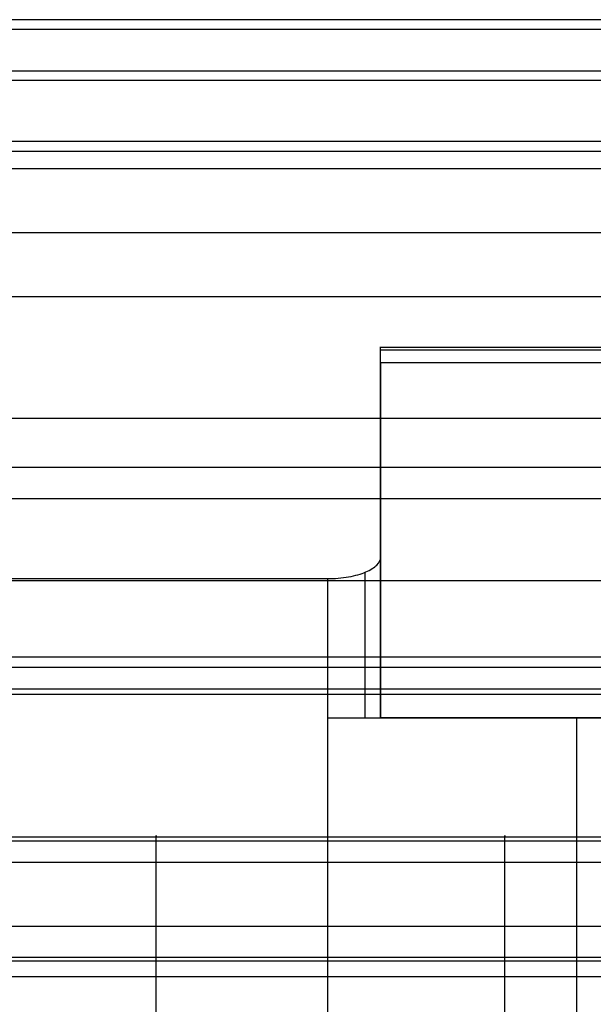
# Model space of a CAD drawing. Header units: millimetres. Extents: x -1116 to 2287, y 524 to 1575.
# Tile 76 of 95: x 1224 to 1332, y 1389 to 1575. Entities that reach past the tile are written whole.
import ezdxf

# ---------------------------------------------------------------- set-up
doc = ezdxf.new("R2010")
doc.units = ezdxf.units.MM
for name, color, linetype, true_color in [('Patt 1$Calque 24', 7, 'Continuous', 0xff000d), ('Patt 1$SOLIDE', 7, 'Continuous', 0x0070ff), ('Patt 1$SOLIDE2', 7, 'Continuous', 0xffffff)]:
    doc.layers.add(name, color=color, linetype=linetype, true_color=true_color)

msp = doc.modelspace()

# ---------------------------------------------------------------- linework, layer by layer
at = {"layer": 'Patt 1$Calque 24'}
for p, q in [((1291.98, 1443.12, -305.01), (1291.98, 1493.92, -305.01)), ((1291.98, 1443.12, -254.51), (1291.98, 1473.41, -254.51)), ((1289.05, 1443.12, -247.44), (1289.05, 1470.54, -247.44)), ((1281.98, 1469.35, -244.51), (1281.98, 1443.12, -244.51)), ((1281.98, 1443.12, -244.51), (1281.98, 1284.19, -244.51)), ((1281.98, 1443.12, -244.51), (1375.76, 1443.12, -244.51)), ((1375.76, 1443.12, -300.01), (1291.98, 1443.12, -300.01)), ((1328.87, 1443.12, -244.51), (1328.87, 1284.19, -244.51)), ((1328.87, 1443.12, -355.51), (1328.87, 1443.12, -244.51))]:
    msp.add_line(p, q, dxfattribs=at)
at = {"layer": 'Patt 1$Calque 24', "extrusion": (0, 1, 0)}
msp.add_arc((-1281.98, -254.51, 1443.12), 10, 90, 180, dxfattribs=at)
at = {"layer": 'Patt 1$Calque 24'}
msp.add_rational_spline([(1291.98, 1509.98, -355.51), (1291.98, 1511.48, -355.51), (1291.98, 1512.38, -354.3), (1291.98, 1513.28, -353.09), (1291.98, 1512.85, -351.65)], [1, 0.893797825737, 1, 0.893797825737, 1], degree=2, knots=[187.105039, 187.105039, 187.105039, 189.895357, 189.895357, 192.685675, 192.685675, 192.685675], dxfattribs=at)
for points, degree in [([(1436.98, 1512.85, -351.65), (1364.48, 1512.85, -351.65), (1291.98, 1512.85, -351.65)], 2), ([(1291.98, 1473.41, -254.51), (1291.98, 1481.96, -275.55), (1291.98, 1494.47, -306.38), (1291.98, 1512.85, -351.65)], 3), ([(1436.98, 1512.38, -354.3), (1364.48, 1512.38, -354.3), (1291.98, 1512.38, -354.3)], 2), ([(1436.98, 1509.98, -355.51), (1364.48, 1509.98, -355.51), (1291.98, 1509.98, -355.51)], 2), ([(1291.98, 1509.98, -355.51), (1291.98, 1476.55, -355.51), (1291.98, 1443.12, -355.51)], 2), ([(1011.98, 1469.35, -244.51), (1146.98, 1469.35, -244.51), (1281.98, 1469.35, -244.51)], 2), ([(1436.98, 1454.53, -208.06), (1011.98, 1454.53, -208.06), (586.98, 1454.53, -208.06)], 2), ([(1436.98, 1452.58, -204.32), (1011.98, 1452.58, -204.32), (586.99, 1452.58, -204.32)], 2), ([(1011.98, 1448.61, -200.51), (1222.48, 1448.61, -200.51), (1432.98, 1448.61, -200.51)], 2), ([(1375.76, 1443.12, -355.51), (1333.87, 1443.12, -355.51), (1291.98, 1443.12, -355.51)], 2), ([(1291.98, 1443.12, -254.51), (1291.98, 1443.12, -305.01), (1291.98, 1443.12, -355.51)], 2)]:
    msp.add_open_spline(points, degree=degree, dxfattribs=at)
msp.add_open_spline([(1281.98, 1469.35, -244.51), (1282.67, 1469.35, -244.51), (1283.35, 1469.38, -244.58), (1284.69, 1469.49, -244.85), (1285.34, 1469.58, -245.06), (1287.2, 1469.9, -245.87), (1288.3, 1470.22, -246.64), (1290.11, 1470.99, -248.54), (1290.81, 1471.43, -249.63), (1291.75, 1472.39, -252), (1291.98, 1472.9, -253.25), (1291.98, 1473.41, -254.51)], degree=3, knots=[0, 0, 0, 0, 2.057909, 2.057909, 4.11551, 4.11551, 8.239387, 8.239387, 12.330217, 12.330217, 16.418159, 16.418159, 16.418159, 16.418159], dxfattribs=at)
at = {"layer": 'Patt 1$SOLIDE'}
for points in [[(1432.98, 1574.61, 336.35), (1011.98, 1574.61, 336.35), (590.98, 1574.61, 336.35)], [(1432.98, 1572.76, 344.9), (1011.98, 1572.76, 344.9), (590.98, 1572.76, 344.9)], [(1432.98, 1564.9, 348.73), (1011.98, 1564.9, 348.73), (590.98, 1564.9, 348.73)], [(1432.98, 1563.13, 302.62), (1011.98, 1563.13, 302.62), (590.98, 1563.13, 302.62)], [(1432.98, 1551.64, 268.9), (1011.98, 1551.64, 268.9), (590.98, 1551.64, 268.9)], [(1432.98, 1549.79, 265.1), (1011.98, 1549.79, 265.1), (590.98, 1549.79, 265.1)], [(1432.98, 1546.54, 262.4), (1011.98, 1546.54, 262.4), (590.98, 1546.54, 262.4)], [(1432.98, 1534.48, 256.13), (1011.98, 1534.48, 256.13), (590.98, 1534.48, 256.13)], [(1432.98, 1522.42, 249.87), (1011.98, 1522.42, 249.87), (590.98, 1522.42, 249.87)], [(1432.98, 1499.47, 229.59), (1011.98, 1499.47, 229.59), (590.98, 1499.47, 229.59)], [(1432.98, 1490.25, 200.92), (1011.98, 1490.25, 200.92), (590.98, 1490.25, 200.92)], [(1432.98, 1484.37, 348.73), (1011.98, 1484.37, 348.73), (590.98, 1484.37, 348.73)], [(1432.98, 1468.9, 0.62), (1011.98, 1468.9, 0.62), (590.98, 1468.9, 0.62)], [(1432.98, 1447.54, -199.68), (1011.98, 1447.54, -199.68), (590.98, 1447.54, -199.68)], [(1432.98, 1403.84, 348.73), (1011.98, 1403.84, 348.73), (590.98, 1403.84, 348.73)], [(1432.98, 1397.97, 346.82), (1011.98, 1397.97, 346.82), (590.98, 1397.97, 346.82)], [(1432.98, 1394.33, 341.83), (1011.98, 1394.33, 341.83), (590.98, 1394.33, 341.83)]]:
    msp.add_open_spline(points, degree=2, dxfattribs=at)
at = {"layer": 'Patt 1$SOLIDE2'}
for p, q in [((1249.75, 1290.98, 412.55), (1249.75, 1415.96, 412.55)), ((1315.39, 1290.98, 412.55), (1315.39, 1415.96, 412.55))]:
    msp.add_line(p, q, dxfattribs=at)
for points, knots in [([(1008.05, 1420.74, 406.09), (1023.34, 1420.74, 406.09), (1038.62, 1420.74, 406.09), (1053.91, 1420.74, 406.09), (1097.4, 1420.74, 406.09), (1140.9, 1420.74, 406.08), (1184.4, 1420.74, 406.09), (1195.26, 1420.74, 406.09), (1206.12, 1420.74, 406.09), (1216.98, 1420.74, 406.09), (1227.9, 1420.74, 406.09), (1238.83, 1420.74, 406.09), (1249.76, 1420.74, 406.09), (1271.64, 1420.74, 406.09), (1293.52, 1420.74, 406.09), (1315.4, 1420.74, 406.09), (1336.88, 1420.74, 406.09), (1358.37, 1420.74, 406.09), (1379.86, 1420.74, 406.09), (1390.92, 1420.74, 406.09), (1401.97, 1420.74, 406.09), (1413.03, 1420.74, 406.09), (1413.9, 1420.74, 406.09), (1415.64, 1420.74, 406.09), (1418.25, 1420.74, 406.09), (1420.43, 1420.74, 406.09), (1421.95, 1420.74, 406.09), (1422.82, 1420.74, 406.09), (1423.26, 1420.74, 406.09), (1423.46, 1420.74, 406.08)], [747.252037, 747.252037, 747.252037, 747.252037, 793.104807, 793.104807, 793.104807, 923.597965, 923.597965, 923.597965, 956.177689, 956.177689, 956.177689, 988.95428, 988.95428, 988.95428, 1054.593512, 1054.593512, 1054.593512, 1119.061309, 1119.061309, 1119.061309, 1152.225148, 1152.225148, 1152.225148, 1154.836463, 1157.447778, 1160.059094, 1161.364752, 1162.01758, 1162.670409, 1162.670409, 1162.670409, 1162.670409]), ([(1008.05, 1415.96, 412.55), (1023.34, 1415.96, 412.55), (1038.62, 1415.96, 412.55), (1053.9, 1415.96, 412.55), (1097.4, 1415.96, 412.55), (1140.9, 1415.95, 412.55), (1184.4, 1415.96, 412.55), (1195.26, 1415.96, 412.55), (1206.12, 1415.96, 412.55), (1216.98, 1415.96, 412.55), (1227.9, 1415.96, 412.55), (1238.83, 1415.96, 412.55), (1249.75, 1415.96, 412.55), (1271.63, 1415.96, 412.55), (1293.51, 1415.96, 412.55), (1315.39, 1415.96, 412.55), (1336.88, 1415.96, 412.55), (1358.37, 1415.96, 412.55), (1379.86, 1415.96, 412.55), (1390.91, 1415.96, 412.55), (1401.97, 1415.96, 412.55), (1413.02, 1415.96, 412.55), (1413.89, 1415.96, 412.55), (1415.67, 1415.96, 412.55), (1418.23, 1415.96, 412.55), (1420.44, 1415.96, 412.55), (1421.91, 1415.96, 412.55), (1422.88, 1415.96, 412.55), (1423.19, 1415.96, 412.56), (1423.73, 1415.95, 412.54)], [747.253775, 747.253775, 747.253775, 747.253775, 793.104807, 793.104807, 793.104807, 923.597965, 923.597965, 923.597965, 956.177689, 956.177689, 956.177689, 988.95428, 988.95428, 988.95428, 1054.593512, 1054.593512, 1054.593512, 1119.061309, 1119.061309, 1119.061309, 1152.225148, 1152.225148, 1152.225148, 1154.836463, 1157.447778, 1160.059094, 1161.364752, 1162.01758, 1162.670409, 1162.670409, 1162.670409, 1162.670409])]:
    msp.add_open_spline(points, degree=3, knots=knots, dxfattribs=at)
for points, weights in [([(1249.75, 1415.96, 412.55), (1249.75, 1422.72, 412.55), (1249.75, 1420.74, 406.09)], [1, 0.594644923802, 1]), ([(1315.39, 1415.96, 412.55), (1315.39, 1422.72, 412.55), (1315.39, 1420.74, 406.09)], [1, 0.594644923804, 1])]:
    msp.add_rational_spline(points, weights, degree=2, dxfattribs=at)
msp.add_rational_spline([(1008.05, 1419.98, 410.52), (1023.34, 1419.98, 410.53), (1038.62, 1419.98, 410.53), (1053.9, 1419.98, 410.53), (1097.4, 1419.98, 410.53), (1140.9, 1419.97, 410.52), (1184.4, 1419.98, 410.52), (1195.26, 1419.98, 410.52), (1206.12, 1419.98, 410.52), (1216.98, 1419.98, 410.53), (1227.9, 1419.98, 410.53), (1238.83, 1419.98, 410.53), (1249.75, 1419.98, 410.53), (1271.63, 1419.98, 410.53), (1293.51, 1419.98, 410.53), (1315.39, 1419.98, 410.53), (1336.88, 1419.98, 410.53), (1358.37, 1419.98, 410.53), (1379.86, 1419.98, 410.53), (1390.91, 1419.98, 410.53), (1401.97, 1419.98, 410.53), (1413.02, 1419.98, 410.53), (1413.89, 1419.98, 410.53), (1415.67, 1419.98, 410.52), (1418.23, 1419.98, 410.53), (1420.44, 1419.98, 410.52), (1421.92, 1419.98, 410.53), (1422.87, 1419.98, 410.53), (1423.2, 1419.98, 410.53), (1423.69, 1419.97, 410.51)], [0.79732246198, 0.797322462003, 0.797322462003, 0.797322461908, 0.797322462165, 0.797322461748, 0.797322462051, 0.797322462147, 0.797322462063, 0.797322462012, 0.797322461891, 0.797322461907, 0.797322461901, 0.797322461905, 0.797322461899, 0.797322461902, 0.797322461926, 0.797322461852, 0.797322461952, 0.797322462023, 0.797322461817, 0.79732246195, 0.797322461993, 0.797340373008, 0.797316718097, 0.797329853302, 0.797311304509, 0.797350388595, 0.797259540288, 0.797415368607], degree=3, knots=[747.253732, 747.253732, 747.253732, 747.253732, 793.104807, 793.104807, 793.104807, 923.597965, 923.597965, 923.597965, 956.177689, 956.177689, 956.177689, 988.95428, 988.95428, 988.95428, 1054.593512, 1054.593512, 1054.593512, 1119.061309, 1119.061309, 1119.061309, 1152.225148, 1152.225148, 1152.225148, 1154.836463, 1157.447778, 1160.059094, 1161.364752, 1162.01758, 1162.670409, 1162.670409, 1162.670409, 1162.670409], dxfattribs=at)
msp.add_open_spline([(1428.05, 1397.28, 329.47), (1218.05, 1397.28, 329.47), (1008.05, 1397.28, 329.47)], degree=2, dxfattribs=at)

doc.saveas('drawing.dxf')
